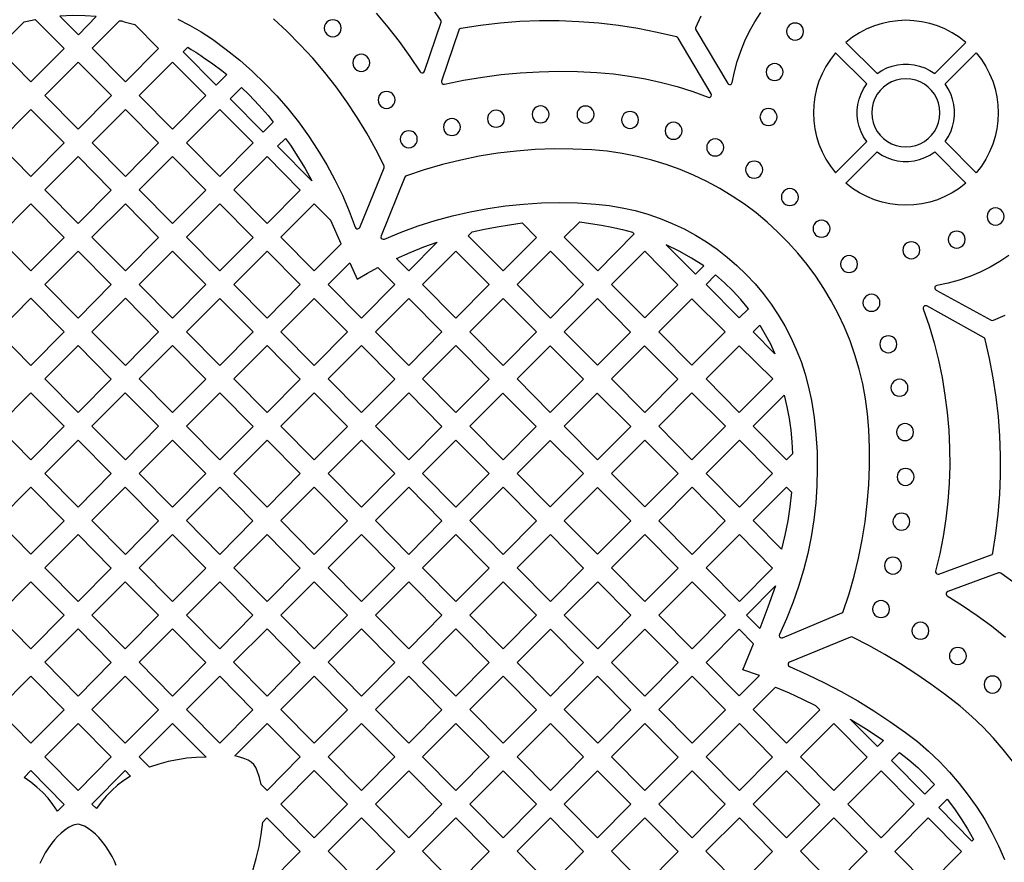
# Model space of a CAD drawing. Header units: millimetres. Extents: x -1176 to 822, y -1617 to -119.
# Tile 98 of 119: x 140 to 335, y -523 to -356. Entities that reach past the tile are written whole.
import ezdxf

# ---------------------------------------------------------------- set-up
doc = ezdxf.new("R2010")
doc.units = ezdxf.units.MM
doc.layers.add('pattern', color=5, linetype='Continuous', true_color=0x0000ff)

msp = doc.modelspace()

# ---------------------------------------------------------------- linework, layer by layer
at = {"layer": 'pattern'}
for points in [[(210.79, -354.71), (213.09, -357.48), (215.29, -360.33), (217.41, -363.27), (219.45, -366.31), (219.61, -366.47), (219.81, -366.53), (220.01, -366.51), (220.19, -366.4), (220.31, -366.21), (223.6, -356.5), (223.63, -356.27), (223.54, -356.07), (221.28, -352.96)], [(275.06, -355.3), (274.02, -357.59), (273.98, -357.81), (274.05, -358.02), (280.36, -368.61), (280.53, -368.78), (280.75, -368.84), (280.96, -368.8), (281.14, -368.67), (281.24, -368.44), (281.69, -366.33), (282.26, -364.25), (282.95, -362.21), (283.77, -360.22), (284.7, -358.29), (285.76, -356.41), (286.93, -354.6)], [(171.47, -355.88), (173.81, -357.07), (176.1, -358.39), (178.33, -359.86), (181.09, -361.88), (183.74, -364.01), (186.29, -366.25), (188.74, -368.6), (191.07, -371.05), (193.29, -373.6), (195.39, -376.25), (197.38, -378.98), (199.24, -381.81), (200.98, -384.71), (202.59, -387.69), (204.06, -390.75), (205.41, -393.88), (206.61, -397.08), (206.75, -397.28), (206.94, -397.38), (207.16, -397.39), (207.37, -397.29), (207.51, -397.1), (212.33, -385.34), (212.37, -385.14), (212.32, -384.95), (210.67, -381.67), (208.89, -378.46), (206.99, -375.33), (204.97, -372.28), (202.82, -369.31), (200.57, -366.43), (198.2, -363.64), (195.71, -360.95), (193.12, -358.35), (190.43, -355.86)], [(336.06, -402.65), (334.23, -403.87), (332.32, -404.98), (330.34, -405.96), (328.29, -406.82), (326.17, -407.55), (323.99, -408.15), (321.76, -408.61), (321.53, -408.71), (321.4, -408.89), (321.36, -409.12), (321.43, -409.34), (321.61, -409.51), (332.55, -415.48), (332.76, -415.54), (332.97, -415.5), (335.28, -414.49)], [(337.57, -467.77), (334.42, -465.53), (334.21, -465.44), (333.99, -465.47), (323.92, -469.19), (323.73, -469.31), (323.63, -469.49), (323.61, -469.7), (323.68, -469.9), (323.84, -470.05), (326.85, -471.92), (329.77, -473.9), (332.6, -475.99), (335.34, -478.19)], [(336.75, -502.74), (334.93, -500.41), (332.98, -498.16), (330.9, -495.98), (328.7, -493.89), (326.37, -491.89), (323.51, -489.63), (320.59, -487.48), (317.62, -485.43), (314.59, -483.48), (311.49, -481.63), (308.32, -479.87), (305.07, -478.21), (304.87, -478.16), (304.67, -478.2), (292.61, -483.14), (292.42, -483.28), (292.33, -483.47), (292.33, -483.69), (292.42, -483.89), (292.61, -484.03), (296.09, -485.57), (299.5, -487.21), (302.84, -488.96), (306.11, -490.82), (309.33, -492.79), (312.48, -494.88), (315.59, -497.08), (317.92, -498.88), (320.15, -500.79), (322.28, -502.81), (324.3, -504.93), (326.21, -507.14), (328.01, -509.44), (329.69, -511.83), (331.25, -514.31), (332.69, -516.86), (334, -519.49), (335.18, -522.19)], [(159.27, -523.41), (158.92, -522.5), (158.49, -521.62), (157.99, -520.75), (157.42, -519.88), (156.96, -519.24), (156.42, -518.57), (155.82, -517.88), (155.17, -517.22), (154.48, -516.61), (153.74, -516.07), (152.98, -515.63), (152.2, -515.32), (151.79, -515.24), (151.4, -515.25), (151.02, -515.34), (150.63, -515.48), (149.84, -515.87), (149.08, -516.39), (148.36, -516.98), (147.69, -517.64), (147.08, -518.31), (146.54, -518.97), (145.86, -519.89), (145.22, -520.88), (144.66, -521.93), (144.19, -523.01)]]:
    msp.add_lwpolyline(points, dxfattribs=at)
for points in [[(141.04, -356.41), (143.27, -355.94), (148.97, -361.69), (142.4, -368.33), (135.79, -361.66)], [(153.15, -355.24), (150.72, -355.2), (148.15, -355.31), (151.79, -358.97), (155.34, -355.39)], [(162.96, -356.93), (167.68, -361.69), (161.1, -368.33), (154.5, -361.66), (159.93, -356.23), (160.08, -356.22), (160.18, -356.23), (160.26, -356.24), (160.38, -356.26), (160.56, -356.31), (160.84, -356.4)], [(200.48, -357.7), (200.54, -358.15), (200.71, -358.55), (200.98, -358.89), (201.32, -359.15), (201.72, -359.32), (202.17, -359.38), (202.62, -359.32), (203.02, -359.15), (203.36, -358.89), (203.62, -358.55), (203.79, -358.15), (203.85, -357.7), (203.79, -357.25), (203.62, -356.85), (203.36, -356.51), (203.02, -356.24), (202.62, -356.07), (202.17, -356.01), (201.72, -356.07), (201.32, -356.24), (200.98, -356.51), (200.71, -356.85), (200.54, -357.25)], [(224.28, -368.77), (228.04, -368), (231.8, -367.37), (235.54, -366.87), (239.29, -366.52), (243.05, -366.3), (246.83, -366.21), (250.64, -366.27), (254.47, -366.45), (257.73, -366.74), (260.94, -367.16), (264.11, -367.72), (267.24, -368.41), (270.35, -369.25), (273.43, -370.23), (276.51, -371.35), (276.76, -371.38), (276.97, -371.3), (277.11, -371.12), (277.17, -370.9), (277.1, -370.66), (270.54, -359.65), (270.42, -359.51), (270.25, -359.43), (266.42, -358.52), (262.58, -357.76), (258.71, -357.16), (254.82, -356.7), (250.92, -356.4), (247.01, -356.24), (243.1, -356.24), (239.19, -356.39), (235.28, -356.69), (231.39, -357.15), (227.5, -357.76), (227.33, -357.81), (227.21, -357.91), (227.13, -358.07), (223.72, -368.14), (223.71, -368.4), (223.82, -368.62), (224.02, -368.75)], [(292.02, -358.34), (292.08, -358.79), (292.25, -359.19), (292.51, -359.54), (292.85, -359.8), (293.25, -359.97), (293.7, -360.03), (294.15, -359.97), (294.55, -359.8), (294.89, -359.54), (295.16, -359.19), (295.33, -358.79), (295.39, -358.34), (295.33, -357.89), (295.16, -357.49), (294.89, -357.15), (294.55, -356.89), (294.15, -356.72), (293.7, -356.66), (293.25, -356.72), (292.85, -356.89), (292.51, -357.15), (292.25, -357.49), (292.08, -357.89)], [(327.52, -360.51), (326.2, -359.48), (324.82, -358.59), (323.38, -357.84), (321.89, -357.23), (320.36, -356.75), (318.8, -356.41), (317.23, -356.2), (315.65, -356.13), (314.06, -356.2), (312.49, -356.41), (310.93, -356.75), (309.4, -357.23), (307.92, -357.84), (306.47, -358.59), (305.09, -359.48), (303.77, -360.51), (309.93, -366.68), (310.89, -366.06), (311.89, -365.56), (312.94, -365.19), (314.01, -364.94), (315.1, -364.82), (316.19, -364.82), (317.28, -364.94), (318.35, -365.19), (319.4, -365.56), (320.4, -366.06), (321.36, -366.68)], [(179.08, -368.96), (172.56, -362.38), (173.48, -361.47), (174.16, -361.89), (175.06, -362.45), (176.03, -363.09), (176.3, -363.26), (176.59, -363.46), (178.41, -364.72), (180.2, -366.07), (181.17, -366.86)], [(301.72, -386.31), (307.89, -380.14), (307.27, -379.19), (306.77, -378.18), (306.4, -377.14), (306.15, -376.06), (306.03, -374.98), (306.03, -373.88), (306.15, -372.79), (306.4, -371.72), (306.77, -370.68), (307.27, -369.67), (307.89, -368.72), (301.72, -362.55), (300.7, -363.87), (299.81, -365.26), (299.06, -366.7), (298.44, -368.19), (297.96, -369.72), (297.62, -371.27), (297.41, -372.85), (297.35, -374.43), (297.41, -376.01), (297.62, -377.59), (297.96, -379.14), (298.44, -380.67), (299.06, -382.16), (299.81, -383.6), (300.7, -384.99)], [(323.4, -380.14), (324.02, -379.19), (324.52, -378.18), (324.89, -377.14), (325.14, -376.06), (325.26, -374.98), (325.26, -373.88), (325.14, -372.79), (324.89, -371.72), (324.52, -370.68), (324.02, -369.67), (323.4, -368.72), (329.56, -362.55), (330.59, -363.87), (331.48, -365.26), (332.23, -366.7), (332.85, -368.19), (333.33, -369.72), (333.67, -371.27), (333.87, -372.85), (333.94, -374.43), (333.87, -376.01), (333.67, -377.59), (333.33, -379.14), (332.85, -380.67), (332.23, -382.16), (331.48, -383.6), (330.59, -384.99), (329.56, -386.31)], [(158.33, -371.04), (151.75, -377.67), (145.15, -371.01), (151.75, -364.4)], [(163.85, -371.01), (170.45, -364.4), (177.02, -371.03), (170.42, -377.64)], [(206.12, -364.55), (206.18, -365), (206.35, -365.4), (206.62, -365.74), (206.96, -366), (207.36, -366.17), (207.81, -366.23), (208.26, -366.17), (208.66, -366), (209, -365.74), (209.26, -365.4), (209.43, -365), (209.49, -364.55), (209.43, -364.1), (209.26, -363.7), (209, -363.36), (208.66, -363.09), (208.26, -362.92), (207.81, -362.86), (207.36, -362.92), (206.96, -363.09), (206.62, -363.36), (206.35, -363.7), (206.18, -364.1)], [(287.98, -366.36), (288.04, -366.81), (288.21, -367.21), (288.47, -367.56), (288.81, -367.82), (289.21, -367.99), (289.66, -368.05), (290.11, -367.99), (290.51, -367.82), (290.85, -367.56), (291.11, -367.21), (291.28, -366.81), (291.34, -366.36), (291.28, -365.92), (291.11, -365.51), (290.85, -365.17), (290.51, -364.91), (290.11, -364.74), (289.66, -364.68), (289.21, -364.74), (288.81, -364.91), (288.47, -365.17), (288.21, -365.51), (288.04, -365.92)], [(308.9, -374.43), (308.98, -375.43), (309.19, -376.38), (309.53, -377.27), (309.99, -378.1), (310.56, -378.85), (311.22, -379.52), (311.98, -380.08), (312.8, -380.54), (313.7, -380.89), (314.65, -381.1), (315.65, -381.17), (316.64, -381.1), (317.59, -380.89), (318.49, -380.54), (319.32, -380.08), (320.07, -379.52), (320.73, -378.85), (321.3, -378.1), (321.76, -377.27), (322.1, -376.38), (322.31, -375.43), (322.39, -374.43), (322.31, -373.43), (322.1, -372.48), (321.76, -371.59), (321.3, -370.76), (320.73, -370.01), (320.07, -369.34), (319.32, -368.77), (318.49, -368.31), (317.59, -367.97), (316.64, -367.76), (315.65, -367.69), (314.65, -367.76), (313.7, -367.97), (312.8, -368.31), (311.98, -368.77), (311.22, -369.34), (310.56, -370.01), (309.99, -370.76), (309.53, -371.59), (309.19, -372.48), (308.98, -373.43)], [(190.39, -376.29), (188.41, -378.28), (181.85, -371.67), (184.09, -369.44), (185.54, -370.82), (185.56, -370.84), (187.59, -372.97), (189.35, -374.99)], [(211.13, -371.89), (211.19, -372.33), (211.36, -372.74), (211.63, -373.08), (211.97, -373.34), (212.37, -373.51), (212.82, -373.57), (213.27, -373.51), (213.67, -373.34), (214.01, -373.08), (214.27, -372.74), (214.44, -372.33), (214.5, -371.89), (214.44, -371.44), (214.27, -371.04), (214.01, -370.69), (213.67, -370.43), (213.27, -370.26), (212.82, -370.2), (212.37, -370.26), (211.97, -370.43), (211.63, -370.69), (211.36, -371.04), (211.19, -371.44)], [(135.79, -380.35), (142.39, -373.75), (148.97, -380.38), (142.4, -387.02)], [(161.1, -373.75), (167.68, -380.39), (161.1, -387.02), (154.5, -380.35)], [(173.2, -380.35), (179.8, -373.75), (186.38, -380.39), (179.81, -387.02)], [(232.8, -375.6), (232.86, -376.05), (233.03, -376.45), (233.3, -376.79), (233.64, -377.05), (234.04, -377.22), (234.49, -377.28), (234.94, -377.22), (235.34, -377.05), (235.68, -376.79), (235.94, -376.45), (236.11, -376.05), (236.17, -375.6), (236.11, -375.15), (235.94, -374.75), (235.68, -374.41), (235.34, -374.14), (234.94, -373.97), (234.49, -373.91), (234.04, -373.97), (233.64, -374.14), (233.3, -374.41), (233.03, -374.75), (232.86, -375.15)], [(241.64, -374.74), (241.7, -375.19), (241.87, -375.59), (242.13, -375.93), (242.47, -376.2), (242.88, -376.37), (243.32, -376.43), (243.77, -376.37), (244.17, -376.2), (244.51, -375.93), (244.78, -375.59), (244.95, -375.19), (245.01, -374.74), (244.95, -374.3), (244.78, -373.89), (244.51, -373.55), (244.17, -373.29), (243.77, -373.12), (243.32, -373.06), (242.88, -373.12), (242.47, -373.29), (242.13, -373.55), (241.87, -373.89), (241.7, -374.3)], [(250.53, -374.78), (250.59, -375.23), (250.76, -375.63), (251.02, -375.97), (251.36, -376.23), (251.77, -376.4), (252.22, -376.46), (252.66, -376.4), (253.06, -376.23), (253.4, -375.97), (253.67, -375.63), (253.84, -375.23), (253.9, -374.78), (253.84, -374.33), (253.67, -373.93), (253.4, -373.59), (253.06, -373.32), (252.66, -373.15), (252.22, -373.09), (251.77, -373.15), (251.36, -373.32), (251.02, -373.59), (250.76, -373.93), (250.59, -374.33)], [(259.34, -375.85), (259.4, -376.3), (259.57, -376.7), (259.83, -377.04), (260.17, -377.3), (260.57, -377.47), (261.02, -377.53), (261.47, -377.47), (261.87, -377.3), (262.21, -377.04), (262.48, -376.7), (262.65, -376.3), (262.71, -375.85), (262.65, -375.4), (262.48, -375), (262.21, -374.66), (261.87, -374.39), (261.47, -374.22), (261.02, -374.16), (260.57, -374.22), (260.17, -374.39), (259.83, -374.66), (259.57, -375), (259.4, -375.4)], [(286.76, -375.26), (286.83, -375.71), (287, -376.11), (287.26, -376.46), (287.6, -376.72), (288, -376.89), (288.45, -376.95), (288.9, -376.89), (289.3, -376.72), (289.64, -376.46), (289.9, -376.11), (290.07, -375.71), (290.13, -375.26), (290.07, -374.81), (289.9, -374.41), (289.64, -374.07), (289.3, -373.81), (288.9, -373.64), (288.45, -373.58), (288, -373.64), (287.6, -373.81), (287.26, -374.07), (287, -374.41), (286.83, -374.81)], [(224.08, -377.26), (224.14, -377.7), (224.31, -378.11), (224.57, -378.45), (224.91, -378.71), (225.32, -378.88), (225.76, -378.94), (226.21, -378.88), (226.61, -378.71), (226.95, -378.45), (227.22, -378.11), (227.39, -377.7), (227.45, -377.26), (227.39, -376.81), (227.22, -376.4), (226.95, -376.06), (226.61, -375.8), (226.21, -375.63), (225.76, -375.57), (225.32, -375.63), (224.91, -375.8), (224.57, -376.06), (224.31, -376.4), (224.14, -376.81)], [(215.54, -379.67), (215.6, -380.11), (215.77, -380.52), (216.03, -380.86), (216.37, -381.12), (216.78, -381.29), (217.22, -381.35), (217.67, -381.29), (218.07, -381.12), (218.41, -380.86), (218.68, -380.52), (218.85, -380.11), (218.91, -379.67), (218.85, -379.22), (218.68, -378.82), (218.41, -378.47), (218.07, -378.21), (217.67, -378.04), (217.22, -377.98), (216.78, -378.04), (216.37, -378.21), (216.03, -378.47), (215.77, -378.82), (215.6, -379.22)], [(267.96, -378), (268.02, -378.45), (268.19, -378.85), (268.45, -379.19), (268.79, -379.45), (269.19, -379.62), (269.64, -379.68), (270.09, -379.62), (270.49, -379.45), (270.83, -379.19), (271.09, -378.85), (271.26, -378.45), (271.32, -378), (271.26, -377.55), (271.09, -377.15), (270.83, -376.81), (270.49, -376.54), (270.09, -376.37), (269.64, -376.31), (269.19, -376.37), (268.79, -376.54), (268.45, -376.81), (268.19, -377.15), (268.02, -377.55)], [(198.02, -387.9), (191.24, -381.05), (192.8, -379.49), (193.77, -380.86), (195.25, -383.13), (196.67, -385.48)], [(276.2, -381.29), (276.26, -381.74), (276.43, -382.14), (276.7, -382.48), (277.04, -382.75), (277.44, -382.92), (277.89, -382.98), (278.34, -382.92), (278.74, -382.75), (279.08, -382.48), (279.34, -382.14), (279.51, -381.74), (279.57, -381.29), (279.51, -380.84), (279.34, -380.44), (279.08, -380.1), (278.74, -379.84), (278.34, -379.67), (277.89, -379.61), (277.44, -379.67), (277.04, -379.84), (276.7, -380.1), (276.43, -380.44), (276.26, -380.84)], [(253.45, -381.78), (249.72, -381.6), (245.98, -381.59), (242.25, -381.72), (238.53, -382.01), (234.83, -382.45), (231.15, -383.04), (227.5, -383.78), (223.88, -384.67), (220.29, -385.71), (216.74, -386.9), (216.57, -387), (216.46, -387.17), (211.74, -398.78), (211.71, -399.02), (211.78, -399.23), (211.94, -399.38), (212.15, -399.45), (212.38, -399.41), (215.7, -398.05), (219.06, -396.83), (222.46, -395.75), (225.9, -394.81), (229.38, -394.01), (232.88, -393.36), (236.4, -392.85), (239.95, -392.49), (243.51, -392.27), (247.08, -392.19), (250.65, -392.26), (254.23, -392.49), (256.88, -392.78), (259.49, -393.22), (262.06, -393.79), (264.57, -394.51), (267.02, -395.35), (269.4, -396.33), (271.73, -397.42), (273.98, -398.64), (276.16, -399.98), (278.26, -401.43), (280.27, -402.99), (282.2, -404.65), (284.04, -406.41), (285.78, -408.27), (287.42, -410.22), (288.95, -412.27), (290.38, -414.4), (291.69, -416.61), (292.88, -418.89), (293.95, -421.25), (294.9, -423.68), (295.71, -426.18), (296.39, -428.74), (296.94, -431.35), (297.46, -434.73), (297.83, -438.11), (298.05, -441.5), (298.11, -444.89), (298.03, -448.27), (297.8, -451.65), (297.42, -455.01), (296.89, -458.34), (296.21, -461.66), (295.38, -464.94), (294.41, -468.19), (293.29, -471.39), (292.03, -474.56), (290.62, -477.67), (290.57, -477.9), (290.64, -478.12), (290.79, -478.28), (291, -478.36), (291.24, -478.32), (302.97, -473.41), (303.13, -473.3), (303.23, -473.13), (304.39, -469.64), (305.4, -466.11), (306.26, -462.55), (306.99, -458.97), (307.57, -455.36), (308.01, -451.72), (308.31, -448.07), (308.46, -444.42), (308.46, -440.75), (308.32, -437.08), (308.07, -434.03), (307.66, -431.04), (307.1, -428.09), (306.4, -425.19), (305.56, -422.36), (304.59, -419.59), (303.48, -416.88), (302.25, -414.24), (300.88, -411.67), (299.4, -409.18), (297.81, -406.78), (296.09, -404.46), (294.27, -402.22), (292.35, -400.08), (290.32, -398.04), (288.2, -396.1), (285.98, -394.26), (283.67, -392.53), (281.28, -390.91), (278.8, -389.41), (276.24, -388.03), (273.62, -386.77), (270.92, -385.65), (268.15, -384.65), (265.32, -383.79), (262.43, -383.06), (259.49, -382.49), (256.5, -382.05)], [(151.75, -383.1), (158.32, -389.73), (151.75, -396.37), (145.14, -389.7)], [(170.45, -396.37), (163.85, -389.7), (170.45, -383.1), (177.03, -389.73)], [(189.16, -383.1), (195.73, -389.74), (189.16, -396.37), (182.55, -389.7)], [(283.92, -385.69), (283.98, -386.13), (284.15, -386.54), (284.42, -386.88), (284.76, -387.14), (285.16, -387.31), (285.61, -387.37), (286.06, -387.31), (286.46, -387.14), (286.8, -386.88), (287.06, -386.54), (287.23, -386.13), (287.29, -385.69), (287.23, -385.24), (287.06, -384.84), (286.8, -384.49), (286.46, -384.23), (286.06, -384.06), (285.61, -384), (285.16, -384.06), (284.76, -384.23), (284.42, -384.49), (284.15, -384.84), (283.98, -385.24)], [(327.52, -388.35), (326.2, -389.38), (324.82, -390.26), (323.38, -391.02), (321.89, -391.63), (320.36, -392.11), (318.8, -392.45), (317.23, -392.66), (315.65, -392.73), (314.06, -392.66), (312.49, -392.45), (310.93, -392.11), (309.4, -391.63), (307.92, -391.02), (306.47, -390.26), (305.09, -389.38), (303.77, -388.35), (309.93, -382.18), (310.89, -382.8), (311.89, -383.3), (312.94, -383.67), (314.01, -383.92), (315.1, -384.04), (316.19, -384.04), (317.28, -383.92), (318.35, -383.67), (319.4, -383.3), (320.4, -382.8), (321.36, -382.18)], [(290.99, -391.11), (291.05, -391.56), (291.22, -391.96), (291.48, -392.3), (291.82, -392.56), (292.23, -392.73), (292.68, -392.79), (293.12, -392.73), (293.52, -392.56), (293.86, -392.3), (294.13, -391.96), (294.3, -391.56), (294.36, -391.11), (294.3, -390.66), (294.13, -390.26), (293.86, -389.92), (293.52, -389.65), (293.12, -389.48), (292.68, -389.42), (292.23, -389.48), (291.82, -389.65), (291.48, -389.92), (291.22, -390.26), (291.05, -390.66)], [(142.4, -405.72), (135.79, -399.05), (142.39, -392.45), (148.97, -399.08)], [(161.1, -392.45), (167.67, -399.08), (161.1, -405.72), (154.49, -399.05)], [(179.8, -392.45), (186.38, -399.08), (179.81, -405.72), (173.2, -399.05)], [(203.83, -400.35), (201.75, -395.72), (198.5, -392.46), (191.9, -399.05), (198.51, -405.72)], [(331.71, -394.96), (331.78, -395.41), (331.94, -395.81), (332.21, -396.15), (332.55, -396.41), (332.95, -396.58), (333.4, -396.64), (333.85, -396.58), (334.25, -396.41), (334.59, -396.15), (334.85, -395.81), (335.02, -395.41), (335.08, -394.96), (335.02, -394.51), (334.85, -394.11), (334.59, -393.77), (334.25, -393.5), (333.85, -393.33), (333.4, -393.27), (332.95, -393.33), (332.55, -393.5), (332.21, -393.77), (331.94, -394.11), (331.78, -394.51)], [(297.26, -397.36), (297.32, -397.81), (297.49, -398.21), (297.76, -398.55), (298.1, -398.82), (298.5, -398.99), (298.95, -399.05), (299.4, -398.99), (299.8, -398.82), (300.14, -398.55), (300.4, -398.21), (300.57, -397.81), (300.63, -397.36), (300.57, -396.91), (300.4, -396.51), (300.14, -396.17), (299.8, -395.91), (299.4, -395.74), (298.95, -395.68), (298.5, -395.74), (298.1, -395.91), (297.76, -396.17), (297.49, -396.51), (297.32, -396.91)], [(239.64, -396.21), (242.49, -399.08), (235.92, -405.72), (229, -398.75), (229.74, -398.01), (232.22, -397.45), (234.69, -396.98), (237.17, -396.57)], [(259.52, -397.52), (261.52, -398.05), (261.87, -398.4), (254.62, -405.72), (248.01, -399.05), (251.07, -396), (253.22, -396.33), (255.35, -396.68), (257.45, -397.07)], [(324.02, -399.52), (324.08, -399.97), (324.25, -400.37), (324.51, -400.71), (324.85, -400.97), (325.25, -401.14), (325.7, -401.2), (326.15, -401.14), (326.55, -400.97), (326.89, -400.71), (327.16, -400.37), (327.33, -399.97), (327.39, -399.52), (327.33, -399.07), (327.16, -398.67), (326.89, -398.33), (326.55, -398.06), (326.15, -397.89), (325.7, -397.83), (325.25, -397.89), (324.85, -398.06), (324.51, -398.33), (324.25, -398.67), (324.08, -399.07)], [(220.17, -400.97), (222.87, -400.01), (217.21, -405.72), (214.76, -403.24), (217.46, -402.05)], [(275.62, -404.72), (273.21, -403.2), (270.75, -401.82), (268.2, -400.56), (273.96, -406.37)], [(315.04, -401.63), (315.1, -402.08), (315.27, -402.48), (315.53, -402.82), (315.87, -403.08), (316.28, -403.25), (316.72, -403.31), (317.17, -403.25), (317.57, -403.08), (317.91, -402.82), (318.18, -402.48), (318.35, -402.08), (318.41, -401.63), (318.35, -401.18), (318.18, -400.78), (317.91, -400.44), (317.57, -400.17), (317.17, -400), (316.72, -399.94), (316.28, -400), (315.87, -400.17), (315.53, -400.44), (315.27, -400.78), (315.1, -401.18)], [(158.32, -408.43), (151.75, -415.07), (145.14, -408.4), (151.74, -401.8)], [(170.45, -415.07), (163.85, -408.4), (170.45, -401.8), (177.03, -408.43)], [(195.73, -408.43), (189.16, -415.07), (182.55, -408.4), (189.16, -401.8)], [(219.96, -408.4), (226.56, -401.8), (233.14, -408.43), (226.56, -415.07)], [(245.27, -415.07), (238.66, -408.4), (245.26, -401.8), (251.84, -408.43)], [(257.36, -408.4), (263.93, -415.03), (270.5, -408.47), (263.93, -401.84)], [(302.71, -404.37), (302.77, -404.82), (302.94, -405.22), (303.2, -405.56), (303.54, -405.83), (303.95, -406), (304.39, -406.06), (304.84, -406), (305.24, -405.83), (305.58, -405.56), (305.85, -405.22), (306.02, -404.82), (306.08, -404.37), (306.02, -403.92), (305.85, -403.52), (305.58, -403.18), (305.24, -402.92), (304.84, -402.75), (304.39, -402.69), (303.95, -402.75), (303.54, -402.92), (303.2, -403.18), (302.94, -403.52), (302.77, -403.92)], [(211.08, -405.05), (214.44, -408.43), (207.86, -415.07), (201.25, -408.4), (205.52, -404.13), (206.97, -407.36), (209.02, -406.17)], [(284.46, -413.21), (282.97, -411.4), (281.4, -409.68), (279.73, -408.05), (277.96, -406.5), (276.07, -408.4), (282.64, -415.03)], [(148.97, -417.78), (142.4, -424.41), (135.79, -417.75), (142.39, -411.14)], [(167.67, -417.78), (161.1, -424.41), (154.49, -417.75), (161.1, -411.14)], [(179.8, -424.42), (173.2, -417.75), (179.8, -411.15), (186.38, -417.78)], [(198.51, -424.42), (191.9, -417.75), (198.51, -411.15), (205.08, -417.78)], [(217.21, -411.15), (223.79, -417.78), (217.21, -424.42), (210.6, -417.75)], [(242.49, -417.78), (235.92, -424.42), (229.31, -417.75), (235.91, -411.15)], [(261.15, -417.82), (254.57, -411.19), (248.01, -417.75), (254.58, -424.38)], [(273.24, -411.23), (266.72, -417.75), (273.29, -424.38), (279.87, -417.8)], [(307.15, -412.03), (307.21, -412.48), (307.38, -412.88), (307.65, -413.23), (307.99, -413.49), (308.39, -413.66), (308.84, -413.72), (309.29, -413.66), (309.69, -413.49), (310.03, -413.23), (310.29, -412.88), (310.46, -412.48), (310.52, -412.03), (310.46, -411.59), (310.29, -411.18), (310.03, -410.84), (309.69, -410.58), (309.29, -410.41), (308.84, -410.35), (308.39, -410.41), (307.99, -410.58), (307.65, -410.84), (307.38, -411.18), (307.21, -411.59)], [(319.1, -413.24), (320.24, -416.59), (321.23, -419.98), (322.09, -423.39), (322.8, -426.83), (323.38, -430.3), (323.82, -433.77), (324.13, -437.27), (324.29, -440.77), (324.32, -444.27), (324.2, -447.77), (323.95, -451.28), (323.56, -454.77), (323.02, -458.25), (322.35, -461.71), (321.54, -465.15), (321.53, -465.37), (321.61, -465.56), (321.76, -465.69), (321.95, -465.75), (322.17, -465.73), (332.55, -461.9), (332.7, -461.81), (332.8, -461.7), (332.86, -461.53), (333.46, -457.69), (333.92, -453.84), (334.22, -449.98), (334.38, -446.12), (334.39, -442.26), (334.25, -438.39), (333.97, -434.54), (333.53, -430.69), (332.95, -426.87), (332.22, -423.06), (331.35, -419.28), (331.26, -419.1), (331.12, -418.98), (319.79, -412.66), (319.56, -412.6), (319.34, -412.65), (319.17, -412.79), (319.08, -413)], [(288.81, -420.16), (289.73, -422.11), (285.42, -417.75), (286.71, -416.46), (287.8, -418.28)], [(310.48, -420.25), (310.54, -420.69), (310.71, -421.1), (310.98, -421.44), (311.32, -421.7), (311.72, -421.87), (312.17, -421.93), (312.62, -421.87), (313.02, -421.7), (313.36, -421.44), (313.63, -421.1), (313.8, -420.69), (313.86, -420.25), (313.8, -419.8), (313.63, -419.39), (313.36, -419.05), (313.02, -418.79), (312.62, -418.62), (312.17, -418.56), (311.72, -418.62), (311.32, -418.79), (310.98, -419.05), (310.71, -419.39), (310.54, -419.8)], [(151.74, -420.49), (158.32, -427.12), (151.75, -433.76), (145.14, -427.09)], [(177.02, -427.13), (170.45, -433.76), (163.84, -427.09), (170.45, -420.49)], [(189.15, -420.49), (195.73, -427.13), (189.16, -433.76), (182.55, -427.1)], [(201.25, -427.1), (207.86, -420.5), (214.44, -427.13), (207.86, -433.77)], [(233.14, -427.13), (226.56, -433.77), (219.96, -427.1), (226.56, -420.5)], [(245.22, -420.54), (238.66, -427.1), (245.23, -433.73), (251.79, -427.17)], [(263.89, -420.58), (257.36, -427.1), (263.93, -433.73), (270.52, -427.14)], [(289.27, -427.1), (282.64, -433.73), (276.07, -427.1), (282.64, -420.53)], [(312.69, -428.83), (312.75, -429.28), (312.92, -429.69), (313.18, -430.03), (313.53, -430.29), (313.93, -430.46), (314.38, -430.52), (314.82, -430.46), (315.23, -430.29), (315.57, -430.03), (315.83, -429.69), (316, -429.28), (316.06, -428.83), (316, -428.39), (315.83, -427.98), (315.57, -427.64), (315.23, -427.38), (314.82, -427.21), (314.38, -427.15), (313.93, -427.21), (313.53, -427.38), (313.18, -427.64), (312.92, -427.98), (312.75, -428.39)], [(148.97, -436.47), (142.39, -443.11), (135.79, -436.44), (142.39, -429.84)], [(161.1, -443.11), (154.49, -436.44), (161.09, -429.84), (167.67, -436.47)], [(186.38, -436.48), (179.8, -443.11), (173.2, -436.44), (179.8, -429.84)], [(198.5, -429.84), (205.08, -436.48), (198.51, -443.11), (191.9, -436.44)], [(217.21, -443.11), (210.6, -436.45), (217.21, -429.84), (223.79, -436.48)], [(229.31, -436.45), (235.87, -429.89), (242.44, -436.52), (235.88, -443.08)], [(261.17, -436.49), (254.54, -429.92), (248.01, -436.45), (254.58, -443.08)], [(279.92, -436.45), (273.29, -443.08), (266.72, -436.45), (273.29, -429.88)], [(293.2, -441.93), (292.03, -443.11), (285.42, -436.45), (291.56, -430.31), (292.09, -432.61), (292.52, -434.92), (292.84, -437.24), (293.07, -439.57)], [(313.79, -437.63), (313.85, -438.08), (314.02, -438.48), (314.28, -438.82), (314.62, -439.08), (315.02, -439.25), (315.47, -439.31), (315.92, -439.25), (316.32, -439.08), (316.66, -438.82), (316.93, -438.48), (317.09, -438.08), (317.16, -437.63), (317.09, -437.18), (316.93, -436.78), (316.66, -436.44), (316.32, -436.17), (315.92, -436), (315.47, -435.94), (315.02, -436), (314.62, -436.17), (314.28, -436.44), (314.02, -436.78), (313.85, -437.18)], [(151.74, -452.46), (145.14, -445.79), (151.74, -439.19), (158.32, -445.82)], [(177.02, -445.82), (170.45, -452.46), (163.84, -445.79), (170.45, -439.19)], [(182.55, -445.79), (189.15, -439.19), (195.73, -445.82), (189.15, -452.46)], [(201.25, -445.79), (207.86, -439.19), (214.43, -445.83), (207.86, -452.46)], [(233.14, -445.83), (226.56, -452.46), (219.96, -445.8), (226.56, -439.19)], [(245.19, -439.27), (251.82, -445.84), (245.23, -452.43), (238.66, -445.8)], [(270.56, -445.8), (263.93, -452.43), (257.36, -445.8), (263.93, -439.23)], [(276.07, -445.8), (282.67, -439.19), (289.25, -445.83), (282.67, -452.46)], [(313.9, -446.5), (313.96, -446.94), (314.13, -447.35), (314.39, -447.69), (314.73, -447.95), (315.13, -448.12), (315.58, -448.18), (316.03, -448.12), (316.43, -447.95), (316.77, -447.69), (317.04, -447.35), (317.21, -446.94), (317.27, -446.5), (317.21, -446.05), (317.04, -445.64), (316.77, -445.3), (316.43, -445.04), (316.03, -444.87), (315.58, -444.81), (315.13, -444.87), (314.73, -445.04), (314.39, -445.3), (314.13, -445.64), (313.96, -446.05)], [(135.78, -455.14), (142.39, -448.53), (148.96, -455.17), (142.39, -461.8)], [(161.1, -461.81), (154.49, -455.14), (161.09, -448.53), (167.67, -455.17)], [(179.8, -461.81), (173.19, -455.14), (179.8, -448.54), (186.37, -455.17)], [(198.5, -461.81), (191.9, -455.14), (198.5, -448.54), (205.08, -455.17)], [(223.78, -455.17), (217.21, -461.81), (210.6, -455.14), (217.21, -448.54)], [(242.49, -455.18), (235.92, -461.81), (229.31, -455.14), (235.91, -448.54)], [(254.58, -448.58), (261.21, -455.15), (254.58, -461.77), (248.01, -455.15)], [(273.32, -448.54), (279.89, -455.18), (273.32, -461.81), (266.71, -455.15)], [(291.02, -460.8), (285.42, -455.14), (292.02, -448.54), (293, -449.53), (292.68, -452.38), (292.24, -455.2), (291.69, -458.01)], [(313.07, -455.34), (313.13, -455.79), (313.3, -456.19), (313.57, -456.53), (313.91, -456.8), (314.31, -456.97), (314.76, -457.03), (315.2, -456.97), (315.61, -456.8), (315.95, -456.53), (316.21, -456.19), (316.38, -455.79), (316.44, -455.34), (316.38, -454.89), (316.21, -454.49), (315.95, -454.15), (315.61, -453.88), (315.2, -453.71), (314.76, -453.65), (314.31, -453.71), (313.91, -453.88), (313.57, -454.15), (313.3, -454.49), (313.13, -454.89)], [(151.74, -457.88), (158.32, -464.52), (151.74, -471.15), (145.14, -464.48)], [(170.45, -471.15), (163.84, -464.49), (170.44, -457.88), (177.02, -464.52)], [(189.15, -457.89), (195.73, -464.52), (189.15, -471.16), (182.55, -464.49)], [(207.86, -471.16), (201.25, -464.49), (207.85, -457.89), (214.43, -464.52)], [(219.96, -464.49), (226.56, -457.89), (233.14, -464.52), (226.56, -471.16)], [(251.84, -464.52), (245.27, -471.16), (238.66, -464.49), (245.27, -457.89)], [(270.54, -464.52), (263.97, -471.16), (257.36, -464.49), (263.97, -457.89)], [(282.67, -457.89), (289.25, -464.52), (282.67, -471.16), (276.07, -464.49)], [(311.41, -464.05), (311.47, -464.5), (311.64, -464.9), (311.9, -465.24), (312.24, -465.5), (312.65, -465.67), (313.09, -465.73), (313.54, -465.67), (313.94, -465.5), (314.28, -465.24), (314.55, -464.9), (314.72, -464.5), (314.78, -464.05), (314.72, -463.6), (314.55, -463.2), (314.28, -462.86), (313.94, -462.59), (313.54, -462.42), (313.09, -462.36), (312.65, -462.42), (312.24, -462.59), (311.9, -462.86), (311.64, -463.2), (311.47, -463.6)], [(142.39, -467.23), (148.97, -473.86), (142.39, -480.5), (135.78, -473.83)], [(161.09, -467.23), (167.67, -473.86), (161.09, -480.5), (154.49, -473.83)], [(179.8, -467.23), (186.37, -473.87), (179.8, -480.5), (173.19, -473.84)], [(198.51, -480.5), (191.9, -473.84), (198.5, -467.23), (205.08, -473.87)], [(210.6, -473.84), (217.21, -467.24), (223.78, -473.87), (217.21, -480.51)], [(235.91, -480.51), (229.31, -473.84), (235.91, -467.24), (242.49, -473.87)], [(254.62, -467.24), (261.19, -473.87), (254.62, -480.51), (248.01, -473.84)], [(273.32, -467.24), (279.9, -473.87), (273.32, -480.51), (266.71, -473.84)], [(289.86, -468.04), (288.31, -472.28), (286.7, -476.5), (284.06, -473.84)], [(309.04, -472.64), (309.1, -473.09), (309.27, -473.49), (309.53, -473.83), (309.87, -474.09), (310.28, -474.26), (310.72, -474.32), (311.17, -474.26), (311.57, -474.09), (311.91, -473.83), (312.18, -473.49), (312.35, -473.09), (312.41, -472.64), (312.35, -472.19), (312.18, -471.79), (311.91, -471.45), (311.57, -471.18), (311.17, -471.01), (310.72, -470.95), (310.28, -471.01), (309.87, -471.18), (309.53, -471.45), (309.27, -471.79), (309.1, -472.19)], [(316.84, -476.93), (316.9, -477.38), (317.07, -477.78), (317.33, -478.12), (317.68, -478.39), (318.08, -478.56), (318.53, -478.62), (318.97, -478.56), (319.38, -478.39), (319.72, -478.12), (319.98, -477.78), (320.15, -477.38), (320.21, -476.93), (320.15, -476.49), (319.98, -476.08), (319.72, -475.74), (319.38, -475.48), (318.97, -475.31), (318.53, -475.25), (318.08, -475.31), (317.68, -475.48), (317.33, -475.74), (317.07, -476.08), (316.9, -476.49)], [(151.74, -476.58), (158.32, -483.21), (151.74, -489.85), (145.13, -483.18)], [(170.45, -489.85), (163.84, -483.18), (170.44, -476.58), (177.02, -483.21)], [(189.15, -476.58), (195.72, -483.22), (189.15, -489.85), (182.54, -483.18)], [(207.85, -476.58), (214.43, -483.22), (207.86, -489.85), (201.25, -483.18)], [(226.56, -489.86), (219.95, -483.19), (226.56, -476.58), (233.13, -483.22)], [(238.66, -483.19), (245.26, -476.59), (251.84, -483.22), (245.26, -489.86)], [(257.36, -483.19), (263.97, -476.59), (270.55, -483.22), (263.97, -489.86)], [(286.65, -485.81), (283.37, -484.65), (285.5, -479.52), (282.63, -476.63), (276.07, -483.19), (282.64, -489.82)], [(324.25, -481.93), (324.31, -482.37), (324.48, -482.78), (324.75, -483.12), (325.09, -483.38), (325.49, -483.55), (325.94, -483.61), (326.38, -483.55), (326.79, -483.38), (327.13, -483.12), (327.39, -482.78), (327.56, -482.37), (327.62, -481.93), (327.56, -481.48), (327.39, -481.08), (327.13, -480.73), (326.79, -480.47), (326.38, -480.3), (325.94, -480.24), (325.49, -480.3), (325.09, -480.47), (324.75, -480.73), (324.48, -481.08), (324.31, -481.48)], [(142.39, -485.93), (148.97, -492.56), (142.39, -499.2), (135.79, -492.53)], [(154.49, -492.53), (161.09, -485.93), (167.67, -492.56), (161.09, -499.2)], [(179.79, -485.93), (186.37, -492.56), (179.8, -499.2), (173.19, -492.53)], [(198.5, -485.93), (205.08, -492.56), (198.5, -499.2), (191.9, -492.53)], [(223.78, -492.56), (217.21, -499.2), (210.6, -492.53), (217.2, -485.93)], [(235.91, -499.2), (229.31, -492.54), (235.91, -485.93), (242.49, -492.57)], [(254.62, -499.2), (248.01, -492.54), (254.61, -485.93), (261.19, -492.57)], [(266.71, -492.54), (273.32, -485.94), (279.9, -492.57), (273.32, -499.2)], [(331.13, -487.58), (331.19, -488.03), (331.36, -488.43), (331.62, -488.77), (331.96, -489.03), (332.36, -489.2), (332.81, -489.26), (333.26, -489.2), (333.66, -489.03), (334, -488.77), (334.26, -488.43), (334.43, -488.03), (334.49, -487.58), (334.43, -487.13), (334.26, -486.73), (334, -486.39), (333.66, -486.12), (333.26, -485.95), (332.81, -485.89), (332.36, -485.95), (331.96, -486.12), (331.62, -486.39), (331.36, -486.73), (331.19, -487.13)], [(289.86, -488.1), (292.53, -489.24), (295.17, -490.45), (297.77, -491.74), (298.6, -492.57), (292.03, -499.21), (285.42, -492.54)], [(304.64, -494.43), (307.97, -496.5), (311.22, -498.68), (310.03, -499.87)], [(158.32, -501.91), (151.74, -508.55), (145.14, -501.88), (151.74, -495.28)], [(165.89, -503.95), (163.84, -501.88), (170.44, -495.27), (177.08, -501.97), (175.15, -502.02), (173.26, -502.18), (171.39, -502.45), (169.55, -502.84), (167.72, -503.33)], [(187.96, -507.34), (187.63, -505.99), (187.22, -504.67), (186.93, -504.01), (186.52, -503.43), (186.02, -502.94), (185.44, -502.54), (184.78, -502.25), (183.77, -501.94), (182.75, -501.67), (189.15, -495.28), (195.72, -501.91), (189.15, -508.54)], [(214.43, -501.91), (207.86, -508.55), (201.25, -501.88), (207.85, -495.28)], [(226.56, -495.28), (233.13, -501.91), (226.56, -508.55), (219.95, -501.88)], [(251.84, -501.91), (245.26, -508.55), (238.66, -501.88), (245.26, -495.28)], [(257.36, -501.88), (263.97, -495.28), (270.54, -501.92), (263.97, -508.55)], [(276.07, -501.89), (282.67, -495.29), (289.25, -501.92), (282.67, -508.55)], [(307.95, -501.92), (301.38, -508.56), (294.77, -501.89), (301.38, -495.29)], [(314.4, -501), (316.23, -502.48), (317.98, -504.02), (319.67, -505.64), (321.29, -507.34), (319.4, -509.24), (312.81, -502.59)], [(147.65, -512.63), (146.75, -511.29), (145.78, -510.06), (144.73, -508.91), (143.59, -507.86), (142.36, -506.87), (141.03, -505.96), (142.38, -504.61), (149, -511.29)], [(155.39, -512.13), (154.48, -511.23), (161.09, -504.62), (162.14, -505.69), (160.8, -506.56), (159.56, -507.51), (158.4, -508.53), (157.32, -509.64), (156.32, -510.83)], [(205.07, -511.26), (198.5, -517.89), (191.89, -511.23), (198.5, -504.62)], [(223.78, -511.26), (217.21, -517.9), (210.6, -511.23), (217.2, -504.63)], [(235.91, -517.9), (229.3, -511.23), (235.91, -504.63), (242.48, -511.26)], [(261.19, -511.26), (254.61, -517.9), (248.01, -511.23), (254.61, -504.63)], [(266.71, -511.23), (273.32, -504.63), (279.89, -511.27), (273.32, -517.9)], [(298.59, -511.35), (292.03, -517.91), (285.42, -511.24), (291.98, -504.68)], [(310.73, -504.64), (317.3, -511.27), (310.73, -517.91), (304.12, -511.24)], [(323.79, -510.27), (325.24, -512.18), (326.59, -514.14), (327.86, -516.15), (329.05, -518.23), (328.73, -518.56), (322.14, -511.92)], [(186.31, -524.38), (187.01, -522.02), (187.57, -519.64), (188.01, -517.24), (188.32, -514.8), (189.14, -513.97), (195.72, -520.61), (189.15, -527.24)], [(214.43, -520.61), (207.85, -527.24), (201.25, -520.58), (207.85, -513.97)], [(233.13, -520.61), (226.56, -527.25), (219.95, -520.58), (226.55, -513.98)], [(245.26, -527.25), (238.65, -520.58), (245.26, -513.98), (251.84, -520.61)], [(263.96, -513.98), (270.54, -520.61), (263.97, -527.25), (257.36, -520.58)], [(282.67, -527.25), (276.06, -520.58), (282.67, -513.98), (289.25, -520.61)], [(307.95, -520.62), (301.38, -527.25), (294.77, -520.58), (301.38, -513.98)], [(320.08, -527.25), (313.47, -520.59), (320.08, -513.98), (326.65, -520.62)]]:
    msp.add_lwpolyline(points, close=True, dxfattribs=at)

doc.saveas('drawing.dxf')
